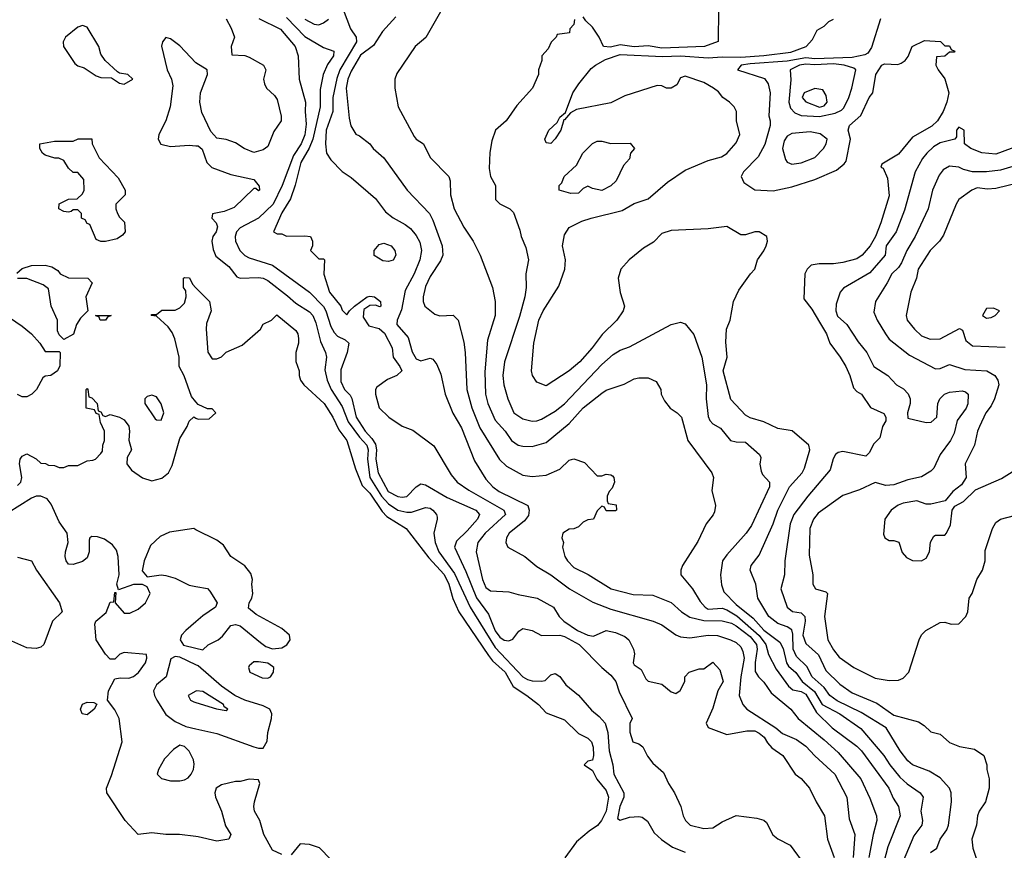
# Model space of a CAD drawing. Header units: inches. Extents: x 1793389 to 1900389, y 320802 to 470796.
# Tile 42 of 256: x 1839239 to 1843487, y 362521 to 366106. Entities that reach past the tile are written whole.
import ezdxf

# ---------------------------------------------------------------- set-up
doc = ezdxf.new("R2010")
doc.units = ezdxf.units.IN
doc.header["$MEASUREMENT"] = 0
doc.layers.add('B8336', color=7, linetype='Continuous')
doc.layers.add('B8346', color=7, linetype='Continuous')

msp = doc.modelspace()

# ---------------------------------------------------------------- linework, layer by layer
at = {"layer": 'B8336', "color": 2}
for points, elevation in [([(1839510, 366081.2), (1839490, 366074), (1839437.1, 366030), (1839427, 366010), (1839428.5, 365990), (1839476.7, 365916.7), (1839490, 365907.3), (1839518, 365898), (1839570, 365864), (1839590, 365856.3), (1839635.3, 365855.3), (1839670, 365832), (1839690, 365827.7), (1839728, 365850), (1839706, 365870), (1839670, 365875.3), (1839661.2, 365881.2), (1839608.7, 365930), (1839590, 365958), (1839581.2, 365990), (1839530, 366073.2)], 178), ([(1839610, 365148.7), (1839588.9, 365148.9), (1839570, 365158), (1839542, 365222), (1839530, 365226), (1839522, 365242), (1839506, 365250), (1839506, 365270), (1839490, 365286), (1839470, 365286), (1839462, 365278), (1839450, 365275.3), (1839430, 365278), (1839408, 365290), (1839410, 365312), (1839450, 365332), (1839487.3, 365332.7), (1839510, 365354), (1839518, 365370), (1839516.4, 365416.4), (1839490, 365446), (1839470, 365446), (1839450, 365466), (1839430, 365498), (1839408.7, 365508.7), (1839391.3, 365508.7), (1839350, 365522), (1839338, 365530), (1839326, 365550), (1839326, 365570), (1839390, 365582), (1839470, 365582), (1839491.6, 365591.6), (1839551.3, 365591.3), (1839552, 365570), (1839582, 365510), (1839663.6, 365423.6), (1839694, 365370), (1839694, 365350), (1839654, 365310), (1839654, 365290), (1839662, 365270), (1839670, 365254), (1839691.6, 365231.6), (1839694, 365190), (1839683.6, 365176.4), (1839659.6, 365160.4)], 174), ([(1839610, 364808.7), (1839586, 364810), (1839582, 364822), (1839566, 364830), (1839634, 364830), (1839618, 364822)], 174), ([(1839810, 364485.2), (1839790, 364479.3), (1839778.8, 364470), (1839778.8, 364450), (1839823.8, 364383.8), (1839830, 364378.8), (1839850, 364378), (1839860.9, 364410), (1839850, 364448.7), (1839830, 364479)], 178), ([(1839530, 363106.6), (1839509.3, 363110), (1839501.2, 363130), (1839510, 363152), (1839530, 363161), (1839559.8, 363159.8), (1839572.7, 363152.7), (1839561, 363130)], 174), ([(1839930, 362975.3), (1839903.5, 362956.5), (1839864.5, 362915.5), (1839838, 362870), (1839832, 362850), (1839851.1, 362831.1), (1839890, 362821), (1839930, 362821), (1839950, 362826), (1839965.6, 362834.4), (1839979, 362850), (1839989.2, 362870), (1839992.5, 362892.5), (1839988.7, 362911.3), (1839970, 362948.7), (1839950, 362968.7)], 174)]:
    msp.add_lwpolyline(points, close=True, dxfattribs=dict(at, elevation=elevation))
for points, elevation in [([(1840000, 365919.4), (1839999.6, 365919.6), (1839930, 365992.7), (1839890, 366024), (1839870, 366028.7), (1839856, 366010), (1839851.3, 365991.3), (1839876, 365890), (1839894.8, 365850), (1839900.7, 365820.7), (1839888.4, 365730), (1839870.3, 365669.7), (1839839.1, 365610), (1839837.3, 365590), (1839848.4, 365568.4), (1839890, 365559.1), (1839970, 365564.9), (1840000, 365562)], 178), ([(1839227.3, 365012.7), (1839250, 365032), (1839290, 365044.7), (1839350, 365046), (1839378.8, 365038.8), (1839403.6, 365023.6), (1839414, 365010), (1839450, 364992), (1839534, 364990), (1839552, 364970), (1839524.7, 364910), (1839534, 364850), (1839502, 364818), (1839484.7, 364790), (1839471.1, 364748.9), (1839430, 364726), (1839410, 364746), (1839403.1, 364763.1), (1839402.7, 364810), (1839375.1, 364870), (1839364, 364944), (1839341.2, 364961.2), (1839270, 364989.3), (1839230, 364989)], 174), ([(1840000, 364457.5), (1839980.2, 364480.2), (1839949.1, 364569.1), (1839928, 364610), (1839928, 364650), (1839909.3, 364729.3), (1839896.5, 364756.5), (1839880.2, 364780.2), (1839830, 364826), (1839806, 364830), (1839810, 364834), (1839830, 364834), (1839852.7, 364852.7), (1839910, 364852), (1839930, 364862), (1839950, 364882), (1839958, 364910), (1839956.4, 364936.4), (1839946, 364950), (1839946, 364990), (1839950, 364994), (1839972.7, 364992.7), (1839984.7, 364964.7), (1840000, 364949.1)], 174), ([(1839138.8, 364858.8), (1839250, 364783.7), (1839290.6, 364750), (1839326.8, 364710), (1839350, 364674), (1839410, 364674), (1839414, 364670), (1839412.7, 364612.7), (1839402, 364590), (1839374, 364570), (1839350, 364568), (1839339.6, 364560.4), (1839312, 364510), (1839292, 364490), (1839270, 364478), (1839250, 364478), (1839230, 364488)], 174), ([(1839230, 364096), (1839244, 364110), (1839249, 364130), (1839239, 364190), (1839242, 364210), (1839250, 364222), (1839270, 364232), (1839310.9, 364210.9), (1839330, 364192), (1839351.1, 364191.1), (1839363.6, 364183.6), (1839390, 364182), (1839410, 364174), (1839430, 364174), (1839450, 364182), (1839490, 364182), (1839530, 364202), (1839554.6, 364205.4), (1839566, 364210), (1839590, 364234), (1839596.4, 364243.6), (1839598, 364270), (1839606, 364290), (1839606, 364330), (1839588.4, 364368.4), (1839582, 364402), (1839570, 364406), (1839562, 364422), (1839526, 364430), (1839526, 364510), (1839530, 364514), (1839534, 364510), (1839538, 364478), (1839550, 364474), (1839574, 364450), (1839578, 364418), (1839590, 364414), (1839598, 364398), (1839610, 364394), (1839630, 364402), (1839670, 364391), (1839690, 364378.8), (1839710, 364351.3), (1839713.4, 364330), (1839711, 364291), (1839722, 364250), (1839703.6, 364216.4), (1839702, 364190), (1839722.5, 364162.5), (1839768.6, 364128.6), (1839810, 364116.4), (1839853.2, 364126.8), (1839881.6, 364150), (1839897.5, 364182.5), (1839930, 364298), (1839962, 364350), (1839970, 364374), (1839990, 364392), (1840000, 364387)], 174), ([(1840000, 362580.3), (1839929.1, 362589.1), (1839870, 362589.2), (1839810, 362597.2), (1839750, 362589.2), (1839694, 362650), (1839615.3, 362770), (1839614, 362790), (1839635.5, 362844.5), (1839681.2, 362990), (1839668.7, 363090), (1839650, 363128), (1839618, 363170), (1839622, 363210), (1839650, 363262), (1839673.6, 363266.4), (1839710, 363264.9), (1839730, 363270.8), (1839751.8, 363288.2), (1839782, 363330), (1839788, 363350), (1839786, 363366), (1839690, 363375.3), (1839671.6, 363368.4), (1839650, 363346), (1839630, 363346), (1839610, 363368), (1839569.2, 363429.2), (1839563.1, 363496.9), (1839568, 363510), (1839612.7, 363547.3), (1839630, 363592), (1839646, 363594), (1839650, 363634), (1839654, 363634), (1839652, 363590), (1839690, 363544.7), (1839714.6, 363545.4), (1839750, 363562), (1839782, 363590), (1839802, 363630), (1839790, 363658), (1839769, 363669), (1839730, 363669.2), (1839666, 363646), (1839658, 363670), (1839668.7, 363710), (1839664, 363790), (1839656.5, 363816.5), (1839640.2, 363840.2), (1839604.7, 363864.7), (1839574.6, 363874.6), (1839550, 363875.3), (1839542, 363870), (1839539.6, 363860.4), (1839538.8, 363810), (1839530, 363784), (1839510, 363767.3), (1839470, 363754.5), (1839450, 363756), (1839439.5, 363770), (1839436.2, 363790), (1839437, 363810), (1839449, 363850), (1839444, 363890), (1839410, 363939), (1839375.1, 364015.1), (1839357.6, 364037.6), (1839330, 364049.3), (1839310, 364049.2), (1839290, 364041.2), (1839190, 363977.2)], 174), ([(1840000, 363904.5), (1839990, 363909.5), (1839885.4, 363894.6), (1839844.9, 363875), (1839803.6, 363836.4), (1839776.3, 363770), (1839767.3, 363727.3), (1839790, 363702), (1839849.6, 363710.4), (1839870, 363708), (1839910, 363695.5), (1839970, 363665.5), (1840000, 363659.9)], 174), ([(1839230, 363786), (1839290.7, 363770.7), (1839311.3, 363730), (1839410.8, 363590), (1839422, 363550), (1839381, 363510), (1839344, 363410), (1839330, 363398), (1839310, 363392), (1839270, 363395.1), (1839193.2, 363430)], 174), ([(1840000, 363507.6), (1839956, 363470), (1839938, 363450), (1839931.3, 363430), (1839946, 363406), (1840000, 363393.1)], 174), ([(1840000, 363322), (1839930, 363355.3), (1839910, 363358), (1839891.6, 363348.4), (1839871.3, 363270), (1839830, 363235.3), (1839817.3, 363210), (1839820.7, 363190), (1839830.7, 363170), (1839870, 363106.8), (1839910, 363077.3), (1839956.3, 363056.3), (1840000, 363046.2)], 174), ([(1840000, 363208.9), (1839966.8, 363190), (1839976, 363170), (1839990, 363162), (1840000, 363158.9)], 178)]:
    msp.add_lwpolyline(points, dxfattribs=dict(at, elevation=elevation))
at = {"layer": 'B8346', "color": 2}
for points, elevation in [([(1841071.3, 366170), (1840990.9, 366029.1), (1840944.7, 365990), (1840866.4, 365873.6), (1840858, 365850), (1840858, 365810), (1840872, 365730), (1840941.6, 365601.6), (1840950, 365591), (1840982, 365570), (1841010, 365512), (1841091, 365430), (1841096, 365410), (1841097.3, 365350), (1841114, 365290), (1841156, 365210), (1841196, 365150), (1841226, 365090), (1841278.8, 364950), (1841290.8, 364890), (1841290.6, 364830), (1841257.5, 364722.5), (1841246.6, 364586.6), (1841248.5, 364490), (1841258.4, 364450), (1841290, 364377.3), (1841333, 364330), (1841360.5, 364290), (1841390, 364270.5), (1841410, 364265.5), (1841450, 364264), (1841510, 364282), (1841610, 364362.8), (1841670, 364430.5), (1841750, 364494), (1841770, 364507.3), (1841846.8, 364533.2), (1841890, 364556), (1841910, 364561), (1841950, 364561), (1841984.7, 364544.7), (1842004.7, 364510), (1842006, 364490), (1842021.4, 364461.4), (1842046, 364430), (1842076, 364410), (1842094.8, 364390), (1842121, 364290), (1842224.7, 364150), (1842232, 364130), (1842225.4, 364074.6), (1842241, 364010), (1842237.3, 363982.7), (1842230.9, 363969.1), (1842201, 363930), (1842165.4, 363854.6), (1842098, 363750), (1842091.3, 363730), (1842091.3, 363710), (1842142, 363650), (1842174.7, 363594.7), (1842196.3, 363570), (1842210, 363562), (1842270, 363566.7), (1842290, 363559.1), (1842332.9, 363532.9), (1842430, 363448.1), (1842458, 363410), (1842470, 363366), (1842502.8, 363302.8), (1842556.4, 363230), (1842573.9, 363213.9), (1842610, 363206.2), (1842630, 363195.5), (1842676.3, 363116.3), (1842744.9, 363050), (1842850, 362970.4), (1842870.2, 362950.2), (1842988.4, 362790), (1843006.9, 362746.9), (1843030.8, 362710), (1843038, 362670), (1842983.8, 362536.2), (1842967, 362470)], 198), ([(1840390, 366115.6), (1840470, 366034), (1840550, 365986), (1840594.8, 365970), (1840592.7, 365950), (1840567, 365913), (1840548.4, 365870), (1840535.3, 365804.7), (1840535.6, 365730), (1840503.9, 365590), (1840488, 365552), (1840452, 365490), (1840427.8, 365392.2), (1840407.1, 365332.9), (1840370, 365273.2), (1840334, 365190), (1840350, 365182), (1840370, 365182), (1840390, 365172), (1840470, 365174), (1840494, 365170), (1840502, 365150), (1840502, 365130), (1840494, 365110), (1840530, 365074), (1840550, 365074), (1840554, 365070), (1840552, 365008), (1840576.3, 364930), (1840624.9, 364870), (1840630, 364852), (1840650, 364832), (1840662, 364850), (1840684, 364870), (1840738, 364910), (1840750, 364913.4), (1840770, 364910.6), (1840796, 364890), (1840798, 364870), (1840793.4, 364866.6), (1840774, 364874), (1840750, 364873.2), (1840724.1, 364855.9), (1840721.7, 364821.7), (1840745.1, 364785.1), (1840790, 364773.7), (1840813.1, 364753.1), (1840845.5, 364690), (1840850.8, 364650), (1840879.1, 364610), (1840887.7, 364590), (1840866.8, 364570), (1840826.3, 364553.7), (1840779.8, 364520.2), (1840774, 364510), (1840774, 364490), (1840790.7, 364430.7), (1840832, 364390), (1840890, 364351.3), (1840935.3, 364335.3), (1841026.4, 364266.4), (1841101.4, 364141.4), (1841126, 364110), (1841176.2, 364076.2), (1841327.7, 363990), (1841335.5, 363970), (1841248, 363890), (1841215.5, 363850), (1841208, 363810), (1841235.5, 363690), (1841250, 363656), (1841270, 363640.7), (1841350, 363637.3), (1841390, 363624.7), (1841472, 363610), (1841542, 363570), (1841566, 363530), (1841586.8, 363510), (1841645.5, 363470), (1841690, 363450.5), (1841715.1, 363444.9), (1841770, 363470.7), (1841810, 363460.7), (1841850, 363444), (1841866.8, 363430), (1841886.8, 363390), (1841891, 363370), (1841886, 363330), (1841890, 363322), (1841921, 363301), (1841940.7, 363260.7), (1841950.8, 363250.8), (1842010, 363238.8), (1842050, 363204.7), (1842070, 363198), (1842088.9, 363211.1), (1842108, 363250), (1842108, 363270), (1842128, 363290), (1842170, 363304.7), (1842190, 363304.7), (1842230, 363334), (1842259.8, 363299.8), (1842274, 363250), (1842250.4, 363209.6), (1842230, 363135.3), (1842201, 363070), (1842210, 363052), (1842290, 363020.7), (1842376.8, 363036.8), (1842410, 363036.3), (1842430, 363027.3), (1842450.4, 363010), (1842464.8, 362984.8), (1842484.2, 362964.2), (1842530.7, 362930), (1842584.7, 362850), (1842610, 362831), (1842646, 362790), (1842674.8, 362730), (1842710.7, 362670), (1842724, 362570), (1842753, 362490)], 186), ([(1840634.8, 366150), (1840666, 366066), (1840690.7, 366030), (1840692.4, 366010), (1840620.9, 365890), (1840608.2, 365851.8), (1840590.3, 365770.4), (1840590.3, 365709.7), (1840561.1, 365630), (1840558, 365570), (1840562.8, 365530), (1840581.4, 365501.4), (1840630, 365451.3), (1840670, 365424.7), (1840774.6, 365334.6), (1840817.5, 365277.5), (1840850, 365250.7), (1840902.4, 365222.4), (1840924.9, 365204.9), (1840950, 365174.8), (1840965.3, 365145.3), (1840972.4, 365110), (1840965.3, 365070), (1840941.3, 365010), (1840902.6, 364937.4), (1840886.6, 364853.4), (1840867.3, 364810), (1840866.8, 364790), (1840914.7, 364734.7), (1840933, 364673), (1840950, 364642.8), (1840970, 364634), (1841010, 364646), (1841021, 364641), (1841038.5, 364618.5), (1841055.9, 364575.9), (1841074.8, 364490), (1841108.3, 364408.3), (1841144.7, 364344.7), (1841201.7, 364201.7), (1841250, 364122.8), (1841280.7, 364090), (1841307.3, 364070), (1841430.8, 364010), (1841437.3, 363990), (1841434, 363966), (1841416.5, 363943.5), (1841350.8, 363890), (1841338.8, 363870), (1841336, 363850), (1841344.7, 363830), (1841418, 363790), (1841470, 363746.8), (1841530, 363710.5), (1841610.8, 363650), (1841712.2, 363592.2), (1841790, 363562.4), (1841972, 363510), (1842010, 363494), (1842070, 363450.7), (1842090, 363442), (1842130, 363438), (1842210, 363450.3), (1842250, 363448.5), (1842306, 363430), (1842330, 363418), (1842350, 363398.8), (1842359.5, 363379.5), (1842365.3, 363350), (1842350.2, 363270), (1842342.8, 363190), (1842358.8, 363150), (1842376, 363130), (1842500.7, 363050), (1842530, 363024.9), (1842590, 362999.1), (1842630, 362970.7), (1842668.8, 362928.8), (1842756.3, 362850), (1842807.7, 362750), (1842817.5, 362657.5), (1842842, 362590), (1842835.3, 362490)], 190), ([(1840862, 366118), (1840805.1, 366054.9), (1840765.1, 365994.9), (1840710, 365953.3), (1840670, 365883.7), (1840654.6, 365850), (1840647.7, 365810), (1840660.4, 365680.4), (1840667.5, 365647.5), (1840690, 365612), (1840705.4, 365605.4), (1840750, 365571), (1840764.7, 365550), (1840810.8, 365510), (1840911, 365370), (1841006.8, 365270), (1841021.6, 365241.6), (1841062, 365130), (1841064.9, 365090), (1841054.6, 365065.4), (1841010, 364997.2), (1840990, 364954), (1840979.3, 364910), (1840980.5, 364890), (1840987.7, 364870), (1841030, 364835.5), (1841052.5, 364827.5), (1841110, 364831.3), (1841131.3, 364810), (1841154.9, 364714.9), (1841160.5, 364670), (1841168.4, 364510), (1841190.3, 364430.3), (1841224.8, 364344.8), (1841308.7, 364208.7), (1841339.9, 364179.9), (1841410, 364140.7), (1841450, 364134), (1841510, 364140.7), (1841570, 364166.8), (1841610, 364204.7), (1841630, 364210.8), (1841675.5, 364195.5), (1841730, 364138), (1841750, 364138), (1841770, 364144.7), (1841790, 364142), (1841796.9, 364136.9), (1841802, 364130), (1841804.7, 364110), (1841795.3, 364084.7), (1841782, 364070), (1841774, 364050), (1841774, 364030), (1841778, 364018), (1841812, 364012), (1841814, 363990), (1841810, 363986), (1841770, 363986), (1841762, 364002), (1841750, 364006), (1841730, 363986), (1841714, 363950), (1841690, 363948), (1841670, 363938), (1841650, 363918), (1841630, 363908.7), (1841610, 363908), (1841582, 363890), (1841578, 363870), (1841584.7, 363850), (1841581, 363830), (1841590.8, 363790), (1841602.8, 363770), (1841630, 363742), (1841691.9, 363711.9), (1841791.3, 363650), (1841885.1, 363625.1), (1841970, 363622), (1842050.4, 363590.4), (1842094.8, 363550), (1842130, 363528), (1842190, 363512.8), (1842270, 363512), (1842310, 363501.1), (1842330, 363490.3), (1842390, 363443.6), (1842418, 363410), (1842420.2, 363390), (1842411.8, 363331.8), (1842412.5, 363292.5), (1842426.8, 363270), (1842450, 363247.3), (1842480.7, 363200.7), (1842566, 363130), (1842597.3, 363090), (1842710, 362998.4), (1842770, 362943), (1842868, 362830), (1842906.9, 362746.9), (1842935.5, 362670), (1842937.1, 362650), (1842920.4, 362590), (1842902, 362490)], 194), ([(1842254, 366150), (1842252.7, 366012.7), (1842194, 365990), (1842010, 365983.9), (1841950, 365994), (1841890, 365988.7), (1841830, 365997.4), (1841788.2, 365988.2), (1841758, 365990), (1841739.3, 366030), (1841710, 366074), (1841681.2, 366101.2), (1841670, 366118)], 202), ([(1840130.8, 366110), (1840151, 366070), (1840166, 366030), (1840152, 365990), (1840154, 365954), (1840210, 365951.3), (1840230, 365944.7), (1840291.3, 365910), (1840301, 365890), (1840291.3, 365850), (1840296, 365830), (1840304.7, 365810), (1840338.5, 365778.5), (1840350, 365762), (1840366.8, 365690), (1840367.3, 365670), (1840336.3, 365623.7), (1840310, 365559.5), (1840290, 365544.5), (1840250, 365533.2), (1840208, 365550), (1840170, 365575.3), (1840130, 365588.7), (1840090, 365595.3), (1840063.7, 365623.7), (1840025.4, 365705.4), (1840016.2, 365750), (1840019.3, 365790), (1840049, 365870), (1840048.7, 365890), (1840000, 365919.4)], 178), ([(1840271, 366111), (1840364.6, 366064.6), (1840427.7, 365990), (1840440.7, 365950), (1840444.9, 365850), (1840472.4, 365750), (1840470.4, 365709.6), (1840474.8, 365654.8), (1840470, 365609.2), (1840454, 365570), (1840419.9, 365520.1), (1840371.6, 365390), (1840332.7, 365310), (1840270.2, 365249.8), (1840190, 365207.6), (1840175.3, 365190), (1840168.8, 365170), (1840170.3, 365150), (1840188.7, 365110), (1840210, 365088.7), (1840230, 365078), (1840330, 365047), (1840490, 364930.4), (1840550, 364868), (1840560.3, 364850), (1840581.6, 364781.6), (1840595.9, 364755.9), (1840610, 364740.5), (1840643.8, 364723.8), (1840658.8, 364710), (1840652.7, 364670), (1840625.4, 364594.6), (1840624.8, 364544.8), (1840640.5, 364510), (1840665.7, 364485.7), (1840671.8, 364471.8), (1840691.5, 364390), (1840729.2, 364330), (1840758.2, 364298.2), (1840773.6, 364273.6), (1840778.9, 364250), (1840775.5, 364210), (1840786, 364150), (1840829, 364070), (1840870, 364048.7), (1840890, 364044.9), (1840910, 364048.4), (1840950, 364090.6), (1840970, 364103), (1840990, 364098), (1841083.7, 364043.7), (1841206.8, 363990), (1841222.8, 363970), (1841214, 363950), (1841170, 363899.5), (1841123.9, 363856.1), (1841114.9, 363830), (1841164.5, 363724.5), (1841210, 363610.5), (1841261.1, 363541.1), (1841290, 363468.2), (1841310, 363441.3), (1841330, 363428.4), (1841350, 363424.9), (1841367, 363433), (1841392.5, 363467.5), (1841410, 363478.8), (1841450, 363470.4), (1841490, 363448.2), (1841570, 363450.3), (1841590, 363444.4), (1841652.4, 363410), (1841750.8, 363310), (1841790, 363277.3), (1841810.7, 363250), (1841825.5, 363205.5), (1841882, 363090), (1841871.6, 363068.4), (1841871.6, 363031.6), (1841884.7, 362990), (1841910, 362981), (1841927.5, 362967.5), (1841947.9, 362927.9), (1841970, 362898), (1842017.3, 362857.3), (1842038, 362810), (1842064.7, 362770), (1842092, 362710), (1842102, 362670), (1842112, 362650), (1842132, 362630), (1842190, 362614.8), (1842230, 362618), (1842270, 362644.7), (1842330, 362671.3), (1842419.8, 362659.8), (1842450, 362651.3), (1842461, 362641), (1842487.9, 362587.9), (1842510, 362571), (1842563.6, 362543.6), (1842630, 362452)], 182), ([(1840470, 366108.5), (1840510, 366086.4), (1840530, 366084.4), (1840550, 366092.7), (1840571, 366109)], 190), ([(1841632.7, 366107.3), (1841630, 366086), (1841612.7, 366067.3), (1841611.1, 366048.9), (1841558, 366042), (1841554, 366030), (1841531.6, 366008.4), (1841519.8, 365980.2), (1841492, 365950), (1841491.3, 365930), (1841478, 365890), (1841478, 365870), (1841451, 365810), (1841384.5, 365735.5), (1841338, 365670), (1841291.3, 365630), (1841276.8, 365583.2), (1841267.5, 365532.5), (1841264, 365464), (1841271, 365430), (1841292, 365390), (1841292, 365330), (1841310, 365312), (1841354, 365290), (1841370, 365274), (1841397.3, 365197.3), (1841402.8, 365170), (1841423.5, 365123.5), (1841434.8, 365070), (1841422.8, 365010), (1841424, 364950), (1841418, 364910), (1841395.1, 364824.9), (1841330.5, 364630), (1841323.8, 364570), (1841328.4, 364530), (1841345.5, 364470), (1841370.8, 364410), (1841410, 364383), (1841450, 364373), (1841470, 364375.5), (1841490, 364382), (1841550, 364417.1), (1841590, 364448.2), (1841750, 364618), (1841799.3, 364660.7), (1841830, 364680.5), (1841870, 364694), (1842049.5, 364790.5), (1842090, 364801), (1842110, 364794), (1842147.1, 364747.1), (1842182, 364650), (1842201.6, 364530), (1842200.5, 364470), (1842210, 364394), (1842216.7, 364376.7), (1842230, 364362), (1842263, 364343), (1842306, 364290), (1842330, 364284), (1842370, 364282.8), (1842431.3, 364230), (1842436.3, 364216.3), (1842432.4, 364187.6), (1842437.4, 364157.4), (1842443.8, 364143.8), (1842473.4, 364110), (1842473.4, 364090), (1842396.7, 363923.3), (1842373.4, 363890), (1842290, 363797.2), (1842270.8, 363770), (1842262, 363710), (1842267.1, 363667.1), (1842276.8, 363636.8), (1842330, 363582.4), (1842402.9, 363522.9), (1842450, 363472), (1842519.1, 363419.1), (1842532.8, 363392.8), (1842547.7, 363330), (1842555.5, 363315.5), (1842588.1, 363288.1), (1842614.9, 363250), (1842667.3, 363207.3), (1842701.7, 363150), (1842777.1, 363110), (1842867.3, 363047.3), (1842966.4, 362930), (1842992.7, 362890), (1843036.7, 362836.7), (1843067.7, 362807.7), (1843124, 362770), (1843136.3, 362750), (1843127.2, 362690), (1843134, 362650), (1843130.8, 362630), (1843096.7, 362583.3), (1843023.1, 362410)], 202), ([(1843168.7, 362511.3), (1843196, 362530), (1843210.7, 362570), (1843239.1, 362610), (1843245.5, 362630), (1843259.1, 362730), (1843257.3, 362770), (1843250.7, 362790), (1843210, 362834.8), (1843162.5, 362862.5), (1843091, 362890), (1843070, 362907.7), (1843037.1, 362950), (1842977.3, 363050), (1842870, 363116.5), (1842766.1, 363166.1), (1842734, 363190), (1842710, 363224.2), (1842658, 363270), (1842634.2, 363314.2), (1842590, 363358), (1842576.1, 363390), (1842574.4, 363454.4), (1842570, 363473), (1842550, 363485.3), (1842510, 363499.5), (1842470.5, 363530), (1842423, 363610), (1842415.5, 363670), (1842390.7, 363730), (1842394.8, 363750), (1842430, 363795.3), (1842490.3, 363929.7), (1842510.4, 363990), (1842560.5, 364090), (1842615.5, 364150), (1842625.5, 364170), (1842647.3, 364250), (1842644, 364270), (1842572.2, 364332.2), (1842510, 364342.4), (1842450, 364370.5), (1842390, 364387.7), (1842370, 364398.8), (1842306.6, 364466.6), (1842273.4, 364590), (1842290.6, 364650), (1842285.2, 364714.8), (1842287.7, 364770), (1842304, 364810), (1842318.8, 364890), (1842341.4, 364938.6), (1842391.3, 365010), (1842411, 365030), (1842422.8, 365070), (1842450, 365108.7), (1842458.8, 365130), (1842464.7, 365150), (1842462, 365170), (1842430, 365190.8), (1842410, 365190.8), (1842370, 365177.3), (1842350, 365177.3), (1842290, 365214), (1842210, 365204), (1842050, 365196.3), (1842010, 365182.8), (1841973.4, 365146.6), (1841930, 365120.7), (1841869.2, 365070), (1841833.2, 365030), (1841821.2, 364990), (1841829.1, 364929.1), (1841848, 364870), (1841842, 364850), (1841815.3, 364810), (1841752, 364748), (1841709.3, 364690), (1841656, 364630), (1841610, 364590.7), (1841510, 364526), (1841470, 364542), (1841450.9, 364570.9), (1841446.8, 364590), (1841457.3, 364710), (1841479.1, 364810), (1841497.3, 364850), (1841564.5, 364955.5), (1841590.8, 365030), (1841594, 365070), (1841580.7, 365130), (1841590, 365178), (1841610, 365208.7), (1841663.8, 365236.2), (1841704.7, 365250), (1841838, 365282), (1841890, 365312.3), (1841950, 365332.3), (1842034.6, 365405.4), (1842110, 365456), (1842210, 365499), (1842266.4, 365513.6), (1842290, 365529), (1842330, 365575.3), (1842346, 365610), (1842331.1, 365668.9), (1842331.3, 365710), (1842322, 365730), (1842302, 365750), (1842272, 365770), (1842254.4, 365794.4), (1842232, 365810), (1842190, 365834.8), (1842110, 365862.8), (1842090, 365854.8), (1842074.7, 365825.3), (1842050, 365810.5), (1842030, 365810.5), (1842010, 365820.5), (1841990, 365822), (1841850, 365778), (1841790, 365748), (1841641.2, 365718.8), (1841615.3, 365704.7), (1841590, 365674), (1841586, 365674), (1841574, 365630), (1841550, 365592), (1841530, 365572), (1841510, 365574), (1841504.7, 365590), (1841522, 365630), (1841558, 365662), (1841570, 365686), (1841594, 365706), (1841626, 365790), (1841650.8, 365830), (1841704.9, 365895.1), (1841722.8, 365910), (1841765.8, 365934.2), (1841830, 365956.5), (1842012.3, 365947.7), (1842090.3, 365949.7), (1842210, 365942.2), (1842270, 365946.3), (1842350, 365944.1), (1842450, 365950.9), (1842566.5, 365966.5), (1842632, 365990), (1842659.8, 366020.2), (1842679.6, 366060.4), (1842710, 366078), (1842730, 366098), (1842750, 366108)], 206), ([(1842953.1, 366110), (1842914.3, 365985.7), (1842898.4, 365961.6), (1842885.4, 365954.6), (1842830, 365943.2), (1842670, 365936.8), (1842630, 365941.5), (1842550, 365926.6), (1842390, 365915.8), (1842351.3, 365910), (1842336, 365890), (1842452, 365852), (1842467.7, 365830), (1842476.4, 365790), (1842470.5, 365690.5), (1842477.3, 365670), (1842477.3, 365650), (1842453.2, 365566.8), (1842425.2, 365514.8), (1842361, 365450), (1842351.3, 365430), (1842362.8, 365402.8), (1842410, 365372), (1842490, 365367.7), (1842570, 365384.9), (1842670, 365417.1), (1842762.9, 365457.1), (1842796.5, 365483.5), (1842804, 365496), (1842823.7, 365590), (1842813.2, 365630), (1842819, 365650), (1842868, 365692), (1842903.7, 365770), (1842919, 365790), (1842932.3, 365870), (1842959, 365910), (1842970, 365915.5), (1843027.3, 365912.7), (1843041.6, 365918.4), (1843059, 365930), (1843072.5, 365947.5), (1843089.3, 365990.7), (1843143.1, 366016.9), (1843211.6, 366011.6), (1843230, 365994), (1843250, 365994), (1843258, 365978), (1843274, 365970), (1843270, 365966), (1843250, 365966), (1843230, 365948), (1843194, 365946), (1843191.3, 365910), (1843201, 365890), (1843230.7, 365850.7), (1843247.3, 365790), (1843239.1, 365750), (1843223, 365710), (1843198, 365670), (1843173.4, 365646.6), (1843090, 365599), (1843030, 365525.2), (1842958, 365482), (1842954, 365470), (1842964.7, 365464.7), (1842982.8, 365422.8), (1842990, 365346), (1842954.4, 365230), (1842930.4, 365170), (1842907.7, 365130), (1842874, 365090), (1842850, 365074.5), (1842790, 365058), (1842750, 365052.7), (1842687.5, 365052.5), (1842654, 365046), (1842636, 365030), (1842626, 365010), (1842622, 364902), (1842656.7, 364856.7), (1842690, 364801), (1842719.1, 364750), (1842734, 364710), (1842779.1, 364650), (1842802.8, 364610), (1842821, 364570), (1842836.9, 364516.9), (1842850, 364502), (1842871.3, 364490), (1842910, 364432), (1842966.4, 364406.4), (1842976, 364390), (1842975.3, 364375.3), (1842962, 364350), (1842950, 364302), (1842923.8, 364276.2), (1842903.5, 364236.5), (1842890, 364222), (1842790, 364242.4), (1842770, 364238.4), (1842759.1, 364230), (1842748.8, 364211.2), (1842736.1, 364163.9), (1842639.3, 364050), (1842579.3, 363970), (1842563.1, 363930), (1842539.3, 363770), (1842539.1, 363710), (1842522.8, 363650), (1842550.7, 363570), (1842572.4, 363552.4), (1842610, 363546), (1842626, 363530), (1842627.4, 363510), (1842618.3, 363450), (1842630, 363414), (1842685.7, 363365.7), (1842716.7, 363296.7), (1842777.7, 363237.7), (1842830, 363201.6), (1842936.7, 363156.7), (1843010, 363105.3), (1843116.1, 363076.1), (1843140.7, 363060.7), (1843170, 363032), (1843210, 363022), (1843250, 362986.8), (1843294, 362970), (1843358, 362958), (1843398, 362930), (1843410.9, 362890.9), (1843411.3, 362870), (1843422, 362830), (1843422, 362790), (1843406, 362730), (1843378.8, 362690), (1843370.8, 362670), (1843366.8, 362630), (1843347.3, 362570), (1843350.8, 362530), (1843371, 362470)], 210), ([(1843555.8, 365564.2), (1843450, 365526), (1843390, 365531.8), (1843342, 365550), (1843315.3, 365570), (1843314, 365630), (1843290, 365642), (1843281, 365630), (1843279.8, 365600.2), (1843274, 365590), (1843210, 365574.7), (1843182, 365558), (1843152.7, 365530), (1843133.3, 365506.7), (1843102, 365450), (1843055.8, 365284.2), (1843020.5, 365190), (1842977.6, 365130), (1842972.7, 365090), (1842906.1, 365013.9), (1842792.8, 364947.2), (1842778.8, 364930), (1842762, 364878), (1842759.5, 364850), (1842766.8, 364826.8), (1842806.8, 364790), (1842856.1, 364716.1), (1842894, 364670), (1842924, 364610), (1842984.7, 364570), (1843021, 364530), (1843052.4, 364512.4), (1843072.1, 364492.1), (1843080.4, 364470), (1843081.1, 364450), (1843068.7, 364410), (1843070, 364386.8), (1843150, 364368), (1843170.9, 364369.1), (1843195.1, 364390), (1843199.3, 364450), (1843209.3, 364470), (1843229.2, 364490), (1843250, 364498.4), (1843304.9, 364504.9), (1843319.9, 364499.9), (1843330.4, 364490), (1843330, 364448.7), (1843322, 364430), (1843283.1, 364376.9), (1843270, 364322), (1843254, 364290), (1843210.6, 364230), (1843182.8, 364170), (1843170, 364157.2), (1843130, 364132.7), (1843070, 364120.9), (1843010, 364098), (1842976, 364096), (1842930, 364109), (1842862.5, 364077.5), (1842790, 364052.3), (1842683.8, 363976.2), (1842663, 363950), (1842648, 363910), (1842645.2, 363794.8), (1842660.7, 363710), (1842661, 363670), (1842672, 363650), (1842716.8, 363636.8), (1842724.7, 363630), (1842710.8, 363530), (1842725.5, 363430), (1842750, 363386.8), (1842774.6, 363354.6), (1842838, 363310), (1842930, 363264.9), (1842990, 363254.8), (1843030, 363256), (1843050, 363264.7), (1843075.3, 363290), (1843119, 363430), (1843130, 363452), (1843148, 363470), (1843210, 363504.7), (1843230, 363506), (1843258, 363498), (1843290, 363498.8), (1843321.2, 363530), (1843329, 363550), (1843335.3, 363610), (1843348.7, 363630), (1843368.7, 363690), (1843392.7, 363730), (1843403.7, 363770), (1843404.8, 363815.2), (1843436, 363910), (1843450, 363936), (1843470, 363950.8), (1843530, 363966.8)], 214), ([(1840000, 365562), (1840010, 365561), (1840026.8, 365546.8), (1840046.8, 365490), (1840068.3, 365468.3), (1840150, 365437.3), (1840250, 365416), (1840272, 365388), (1840274, 365370), (1840270, 365368), (1840258, 365378), (1840250, 365378), (1840164.9, 365295.1), (1840122, 365278), (1840071.1, 365268.9), (1840067.7, 365250), (1840087.7, 365230), (1840092.8, 365212.8), (1840086.4, 365190), (1840072.4, 365170), (1840068.8, 365150), (1840074.6, 365114.6), (1840086, 365086), (1840141.4, 365041.4), (1840176, 364996), (1840190, 364991), (1840270, 364993.4), (1840290, 364990.5), (1840310, 364980.5), (1840394.9, 364914.9), (1840430, 364882), (1840490, 364845.5), (1840503.8, 364830), (1840517.5, 364797.5), (1840537.7, 364717.7), (1840559.1, 364670), (1840563, 364650), (1840555.2, 364595.2), (1840565.5, 364550), (1840582.6, 364510), (1840630, 364436.3), (1840656.5, 364370), (1840704.9, 364304.9), (1840737.3, 364270), (1840742.7, 364250), (1840739.2, 364210), (1840750.2, 364130), (1840800.7, 364050), (1840830, 364016.9), (1840871, 363990), (1840910, 363980.3), (1840930, 363980.3), (1840990, 364000.7), (1841010, 363997.3), (1841021, 363990), (1841038, 363970), (1841039.8, 363959.8), (1841041, 363950), (1841025.5, 363890), (1841032.2, 363850), (1841047.4, 363810), (1841115.5, 363715.5), (1841183.1, 363570), (1841290, 363396.5), (1841410, 363270.4), (1841430, 363258.4), (1841450, 363252.4), (1841490, 363250.7), (1841505.6, 363254.4), (1841530, 363278), (1841550, 363284.7), (1841570, 363271), (1841595.8, 363235.8), (1841650, 363190.8), (1841706.2, 363126.2), (1841739, 363099), (1841764.9, 363070), (1841776.4, 363030), (1841782.6, 362950), (1841798, 362890), (1841803, 362850), (1841846, 362770), (1841846, 362750), (1841828.7, 362710), (1841818, 362658), (1841830, 362651.3), (1841870, 362664.9), (1841910, 362667.3), (1841924, 362664), (1841947.3, 362647.3), (1841976.8, 362596.8), (1842008, 362568), (1842055.6, 362535.6), (1842110, 362512.7)], 178), ([(1843634.1, 365505.9), (1843470, 365456.9), (1843410.3, 365449.7), (1843349.7, 365449.7), (1843310, 365459.5), (1843290, 365469.4), (1843250, 365474), (1843222.5, 365457.5), (1843205.2, 365434.8), (1843177.3, 365370), (1843158, 365290), (1843102.4, 365170), (1843066.4, 365110), (1843043.9, 365056.1), (1843030, 365036), (1843001, 365010), (1842982, 364970), (1842930.7, 364889.3), (1842924.5, 364844.5), (1842938.8, 364810), (1842974, 364750), (1842990, 364727.3), (1843078, 364658), (1843190, 364598.8), (1843210, 364600.7), (1843250, 364617.3), (1843316.4, 364596.4), (1843412, 364590), (1843446, 364570), (1843458.8, 364550), (1843462.8, 364530), (1843444.9, 364470), (1843430, 364439), (1843407.7, 364410), (1843379.1, 364350), (1843370.8, 364330), (1843358.8, 364270), (1843318, 364190), (1843322, 364130), (1843302, 364098), (1843264.7, 364070), (1843231, 364029), (1843170, 364015.3), (1843150, 364015.3), (1843110, 364029.2), (1843050, 364019.5), (1843028.5, 364011.5), (1842998, 363990), (1842971, 363950), (1842966, 363886), (1842972, 363870), (1842990, 363858), (1843010, 363858), (1843031.1, 363851.1), (1843046.4, 363806.4), (1843065.4, 363785.4), (1843090, 363772), (1843130, 363771.3), (1843150, 363782), (1843164, 363810), (1843168.9, 363851.1), (1843183.1, 363876.9), (1843190, 363882), (1843230, 363882), (1843238, 363890), (1843254.6, 363925.4), (1843262, 363990), (1843273.6, 364006.4), (1843310, 364026.8), (1843362.7, 364077.3), (1843474.2, 364125.8), (1843608, 364210)], 218), ([(1843556.1, 365403.9), (1843450, 365377.6), (1843414.2, 365374.2), (1843370, 365380.9), (1843346, 365370), (1843291, 365330), (1843278.8, 365310), (1843224.5, 365175.5), (1843206.8, 365150), (1843166.8, 365110), (1843115.5, 365030), (1843108, 364990), (1843083, 364930), (1843064, 364830), (1843067.3, 364810), (1843099.1, 364770), (1843130, 364742), (1843166.9, 364726.9), (1843210, 364728.2), (1843294, 364774), (1843306.4, 364766.4), (1843321.4, 364721.4), (1843350, 364698), (1843490, 364693)], 222), ([(1840000, 364949.1), (1840058, 364890), (1840066, 364850), (1840045.2, 364794.8), (1840044, 364770), (1840051, 364671), (1840070, 364642), (1840090, 364642), (1840110, 364651.3), (1840130, 364670.8), (1840198.6, 364701.4), (1840278, 364770), (1840290, 364792), (1840326, 364810), (1840348, 364832), (1840430, 364764.7), (1840438.8, 364750), (1840442.8, 364730), (1840442.8, 364710), (1840430.9, 364669.1), (1840430.9, 364630.9), (1840444.7, 364590), (1840444.7, 364570), (1840451, 364550), (1840464.7, 364530), (1840552.4, 364450), (1840590, 364390.7), (1840615.8, 364335.8), (1840650, 364290.7), (1840687.5, 364167.5), (1840716.1, 364096.1), (1840750, 364063.1), (1840803.2, 363983.2), (1840822.6, 363962.6), (1840907.3, 363910), (1841004.1, 363784.1), (1841070, 363712.2), (1841090.2, 363670), (1841107.7, 363607.8), (1841133.7, 363550), (1841261.8, 363361.8), (1841279.6, 363339.6), (1841333.4, 363290), (1841368, 363228), (1841427.3, 363190), (1841477.3, 363150), (1841510, 363114.8), (1841590, 363084), (1841650, 363026), (1841690, 363006), (1841706, 362990), (1841713.4, 362966.6), (1841714.8, 362930), (1841710.8, 362910), (1841690, 362906), (1841674, 362890), (1841710, 362866), (1841728.8, 362828.8), (1841770, 362779.1), (1841779.6, 362750), (1841768.9, 362690), (1841748.9, 362650), (1841731.4, 362628.6), (1841695.4, 362604.6), (1841641.8, 362558.2), (1841590.7, 362489.3)], 174), ([(1840000, 364387), (1840010, 364382), (1840056.4, 364383.6), (1840086, 364410), (1840070, 364426), (1840050, 364426), (1840010, 364446), (1840000, 364457.5)], 174), ([(1840000, 363393.1), (1840030, 363386), (1840052, 363408), (1840095.3, 363430), (1840114.8, 363445.2), (1840150, 363491.3), (1840170, 363496), (1840190.6, 363490.6), (1840278, 363418), (1840301.6, 363401.6), (1840330, 363390.5), (1840370, 363395.5), (1840391.3, 363408.7), (1840406.6, 363430), (1840402.7, 363450), (1840370, 363479.3), (1840258.9, 363538.9), (1840226.3, 363566.3), (1840229, 363590), (1840241.2, 363610), (1840245.2, 363630), (1840241.2, 363670), (1840244, 363690), (1840236.5, 363716.5), (1840210, 363748.7), (1840150, 363788.7), (1840118.4, 363838.4), (1840090, 363859.3), (1840000, 363904.5)], 174), ([(1840000, 363659.9), (1840050, 363650.7), (1840059.9, 363639.9), (1840091, 363590), (1840084.7, 363570), (1840030, 363533.2), (1840000, 363507.6)], 174), ([(1840000, 363046.2), (1840090, 363025.5), (1840250, 362967.7), (1840270, 362962), (1840290, 362962.8), (1840307, 362993), (1840309.6, 363030), (1840325.1, 363090), (1840327, 363110), (1840318, 363130), (1840290, 363145.6), (1840210, 363169.7), (1840167, 363190), (1840109.4, 363230), (1840010, 363317.2), (1840000, 363322)], 174), ([(1840000, 363158.9), (1840088.7, 363131.3), (1840130, 363124.7), (1840138, 363130), (1840121.2, 363141.2), (1840119, 363150), (1840030, 363206.6), (1840002, 363210), (1840000, 363208.9)], 178), ([(1840370, 362504), (1840330, 362522), (1840292, 362590), (1840275.6, 362650), (1840252.3, 362690), (1840249.3, 362710), (1840252.7, 362730), (1840275.3, 362810), (1840270, 362826), (1840230, 362828.7), (1840190, 362819), (1840170, 362819), (1840110, 362804), (1840086.8, 362790), (1840080.7, 362770), (1840084, 362750), (1840110.7, 362690), (1840127.5, 362627.5), (1840150.7, 362590), (1840142, 362570), (1840090, 362561.2), (1840010, 362579), (1840000, 362580.3)], 174), ([(1840582.3, 362482.3), (1840532.3, 362532.3), (1840490, 362546.6), (1840450, 362549), (1840410, 362502)], 174)]:
    msp.add_lwpolyline(points, dxfattribs=dict(at, elevation=elevation))
for points, elevation in [([(1842750, 365915.9), (1842670, 365911.7), (1842630, 365914.1), (1842603, 365910), (1842563, 365890), (1842566.4, 365846.4), (1842557.4, 365750), (1842564.1, 365724.1), (1842583.5, 365703.5), (1842610, 365692.9), (1842690, 365688.1), (1842757.2, 365702.8), (1842784.8, 365715.3), (1842794.5, 365725.5), (1842816.2, 365770), (1842829.5, 365810), (1842846, 365890), (1842837.4, 365897.4), (1842795.3, 365910)], 214), ([(1842670, 365809), (1842622.8, 365790), (1842614.8, 365770), (1842630, 365751), (1842690, 365729), (1842710, 365734.8), (1842722.7, 365750), (1842718.6, 365778.6), (1842704, 365804)], 218), ([(1842650, 365622.2), (1842570, 365614.3), (1842550, 365602.9), (1842536.7, 365583.3), (1842530.4, 365550.4), (1842542.4, 365502.4), (1842550.5, 365490.5), (1842570, 365482), (1842610, 365488), (1842670, 365510.7), (1842706.6, 365550), (1842718, 365570), (1842722.7, 365590), (1842693.1, 365613.1)], 214), ([(1841790, 365572), (1841872.7, 365572.7), (1841892, 365550), (1841874, 365530), (1841870, 365506), (1841843.6, 365476.4), (1841812, 365410), (1841790, 365389), (1841750, 365369), (1841710, 365378), (1841690, 365388), (1841670, 365378), (1841650, 365358), (1841616.4, 365356.4), (1841566, 365370), (1841566, 365390), (1841578, 365402), (1841588.7, 365430), (1841641.2, 365478.8), (1841669, 365530), (1841710, 365571.3), (1841730, 365582), (1841750, 365582)], 202), ([(1840830, 365062), (1840805.6, 365065.6), (1840768.9, 365088.9), (1840768, 365110), (1840790, 365136), (1840810, 365141), (1840842, 365130), (1840858, 365110), (1840862, 365090), (1840850, 365068.7)], 186), ([(1843440.4, 364860.4), (1843410, 364859), (1843392, 364830), (1843410, 364818), (1843430, 364821), (1843448, 364830), (1843466, 364850)], 226), ([(1840270, 363335.3), (1840250, 363335.3), (1840230, 363318), (1840226.8, 363310), (1840232, 363290), (1840285.5, 363265.5), (1840310, 363264), (1840322, 363270), (1840334, 363290), (1840335.3, 363310), (1840330, 363315.3), (1840310, 363328.7)], 174)]:
    msp.add_lwpolyline(points, close=True, dxfattribs=dict(at, elevation=elevation))

doc.saveas('drawing.dxf')
